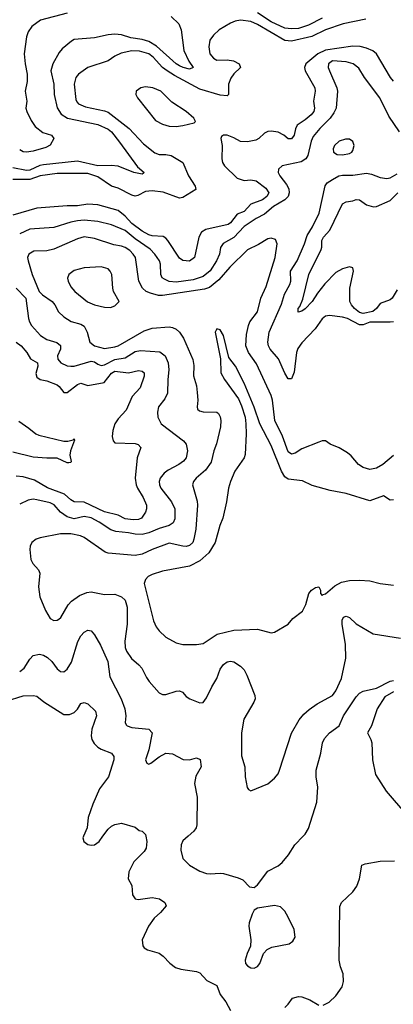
# Model space of a CAD drawing. Header units: inches. Extents: x 1603819 to 1745079, y 385938 to 533966.
# Tile 112 of 256: x 1652450 to 1654648, y 419010 to 424811. Entities that reach past the tile are written whole.
import ezdxf

# ---------------------------------------------------------------- set-up
doc = ezdxf.new("R2010")
doc.units = ezdxf.units.IN
doc.header["$MEASUREMENT"] = 0
doc.layers.add('B6451', color=7, linetype='Continuous')
doc.layers.add('B6452', color=7, linetype='Continuous')

msp = doc.modelspace()

# ---------------------------------------------------------------- linework, layer by layer
at = {"layer": 'B6451', "color": 5}
for points, elevation in [([(1652825.5, 420000), (1652821.3, 419990), (1652827.7, 419970), (1652850, 419951.7), (1652870, 419947.3), (1652890, 419950.2), (1652917.2, 419970), (1652939.2, 420000)], 520), ([(1653192.3, 420000), (1653198.9, 419970), (1653193.4, 419930), (1653182.6, 419910), (1653121.6, 419850), (1653091.5, 419790), (1653088.9, 419750), (1653108.9, 419710), (1653114.6, 419654.6), (1653130, 419630.8), (1653146.6, 419626.6), (1653230, 419638.7), (1653272.3, 419632.3), (1653304.7, 419610), (1653311, 419590), (1653279.1, 419550), (1653242, 419518), (1653207.6, 419470), (1653170.5, 419390), (1653174, 419354), (1653182.5, 419342.5), (1653202, 419330), (1653270.4, 419310.4), (1653294.2, 419294.2), (1653332.8, 419252.8), (1653367, 419227), (1653397.7, 419217.7), (1653490, 419203.1), (1653510, 419195.3), (1653550.2, 419150.2), (1653610, 419121.6), (1653630, 419068.2), (1653663.7, 419023.7), (1653690, 418973.4)], 520), ([(1653440.5, 420000), (1653410, 419972.7), (1653399.5, 419950), (1653399, 419919), (1653410.4, 419870), (1653448.4, 419830), (1653510, 419794.9), (1653550, 419781.3), (1653570, 419777.8), (1653630, 419782.8), (1653650, 419780.3), (1653736, 419756), (1653762.5, 419742.5), (1653802.8, 419702.8), (1653830, 419698.8), (1653850, 419714.8), (1653910, 419794.9), (1653970, 419825.5), (1653994.6, 419845.4), (1654032, 419890), (1654069.5, 419950), (1654118.2, 420000)], 540), ([(1654235.3, 419004.7), (1654270, 419022), (1654310, 419060.7), (1654346.9, 419113.1), (1654355.8, 419144.2), (1654353.3, 419190), (1654337.2, 419230), (1654329.8, 419270.2), (1654334.1, 419585.8), (1654343.6, 419610), (1654410, 419673), (1654433.9, 419706.1), (1654449.8, 419750), (1654462.4, 419830), (1654482.1, 419837.9), (1654570, 419853.3), (1654655.6, 419855.6)], 520), ([(1654010, 418992), (1654029.8, 419010.2), (1654054.6, 419045.4), (1654090, 419056.9), (1654110, 419054.3), (1654156.9, 419036.9), (1654210, 419005.5)], 520)]:
    msp.add_lwpolyline(points, dxfattribs=dict(at, elevation=elevation))
at = {"layer": 'B6451', "color": 5, "elevation": 540}
msp.add_lwpolyline([(1653950, 419592.3), (1653850, 419577.2), (1653830, 419564), (1653818, 419542), (1653799.3, 419490), (1653798, 419470), (1653810.6, 419390), (1653808.1, 419351.9), (1653787.7, 419310), (1653776.3, 419270), (1653779.1, 419250), (1653790, 419237.3), (1653810, 419224.4), (1653830, 419223.1), (1653850, 419233.4), (1653862.9, 419250), (1653884.5, 419310), (1653906.6, 419333.4), (1653933.1, 419346.9), (1654034.5, 419365.5), (1654057.7, 419382.3), (1654070, 419404.7), (1654064.5, 419450), (1654030, 419524), (1654010, 419559.3), (1653984.5, 419584.5)], close=True, dxfattribs=at)
at = {"layer": 'B6452', "color": 5}
for points, elevation in [([(1652730, 424848.7), (1652573, 424807), (1652521.6, 424770), (1652499.9, 424740.1), (1652490.3, 424709.7), (1652477.2, 424610), (1652482.2, 424550), (1652495, 424490), (1652493.6, 424446.4), (1652481.7, 424390), (1652492, 424330), (1652486.9, 424290), (1652491.5, 424270), (1652517.5, 424217.5), (1652540.9, 424180.9), (1652586.8, 424146.8), (1652636.4, 424130), (1652650.3, 424110), (1652628.5, 424071.5), (1652603.1, 424056.9), (1652530, 424035.5), (1652489.8, 424029.8), (1652470, 424033.1), (1652450, 424043.5)], 440), ([(1654230, 424819.9), (1654150, 424778.9), (1654090, 424759.7), (1654050, 424756), (1654010, 424761.1), (1653930, 424798.7), (1653850, 424851.7)], 460), ([(1653342.2, 424830), (1653385.5, 424785.5), (1653400.2, 424750), (1653416.1, 424630), (1653445.9, 424565.9), (1653470, 424529.3), (1653450, 424519.2), (1653411.7, 424528.3), (1653390, 424538.6), (1653370, 424550.7), (1653254.7, 424654.7), (1653210, 424682.3), (1653170, 424694.3), (1653103.4, 424703.4), (1653050, 424720.9), (1653010, 424725.4), (1652970, 424721.4), (1652890, 424702.9), (1652770, 424693.1), (1652755.1, 424685), (1652700.1, 424639.9), (1652681.7, 424618.3), (1652645.5, 424550), (1652634, 424510), (1652651.2, 424431.2), (1652653.1, 424370), (1652671.2, 424291.2), (1652694.1, 424254.1), (1652731.3, 424231.3), (1652910, 424192.9), (1652970, 424166.4), (1652989.3, 424150), (1653037.5, 424090), (1653143.2, 423943.2), (1653183, 423910), (1653176.1, 423903.9), (1653170, 423901.3), (1653120.9, 423910), (1653030, 423948.3), (1652987.5, 423952.5), (1652909.3, 423950.7), (1652790, 423976.9), (1652590, 423955.6), (1652569.1, 423950.9), (1652510, 423925.1), (1652490, 423922.5), (1652410, 423937.6)], 460), ([(1654485.6, 424814.4), (1654353.3, 424786.7), (1654250, 424751.1), (1654168.4, 424711.6), (1654050, 424684.2), (1654010, 424687.4), (1653850, 424782.7), (1653810, 424799.6), (1653750, 424807.5), (1653717.7, 424802.3), (1653690, 424789.9), (1653624.6, 424750), (1653590, 424720.4), (1653569.3, 424690), (1653562.7, 424650), (1653569.4, 424610), (1653590, 424583.8), (1653610, 424573.1), (1653670, 424574), (1653708.1, 424568.1), (1653741.1, 424550), (1653748.7, 424530), (1653710, 424491.9), (1653692.9, 424467.1), (1653678.2, 424430), (1653678.2, 424370), (1653670, 424362.5), (1653630, 424366.6), (1653510, 424400.5), (1653361.4, 424481.4), (1653317, 424510), (1653289.9, 424530), (1653235.2, 424590), (1653210, 424608.9), (1653155.5, 424624.5), (1653110, 424626.7), (1653047.3, 424612.7), (1653010, 424595.2), (1652970, 424567.9), (1652850, 424529), (1652795.8, 424490), (1652780.6, 424470), (1652770.1, 424429.9), (1652781, 424341), (1652785.9, 424325.9), (1652795.3, 424315.3), (1652837.1, 424297.1), (1652950, 424274.3), (1652970, 424266.5), (1653093.3, 424170), (1653178.4, 424078.4), (1653245.7, 424025.7), (1653270, 424016.1), (1653310, 424015.9), (1653341.3, 424010), (1653410, 423968.9), (1653442.4, 423890), (1653482.8, 423830), (1653487, 423810), (1653410, 423763.1), (1653390, 423758.5), (1653294.5, 423794.6), (1653230, 423803.4), (1653190, 423799.2), (1653145.8, 423774.2), (1653130, 423771.8), (1653110, 423776.7), (1653030, 423817.2), (1652990, 423829.4), (1652910, 423884.6), (1652850, 423904.6), (1652670, 423904.4), (1652570, 423890.6), (1652510, 423870.2), (1652410.4, 423869.6)], 480), ([(1654648.5, 424448.5), (1654632.5, 424470), (1654550, 424609.8), (1654526.7, 424626.7), (1654490, 424643.8), (1654452.3, 424652.3), (1654410, 424654.1), (1654250, 424630.9), (1654204, 424610), (1654133.5, 424550), (1654126.2, 424530), (1654129.4, 424510), (1654186.7, 424410), (1654188.8, 424390), (1654179.2, 424330), (1654184.6, 424290), (1654180.2, 424270), (1654164.5, 424250), (1654130, 424220.2), (1654082.6, 424190), (1654072.2, 424167.8), (1654065.6, 424130), (1654050, 424107.9), (1654030, 424108.9), (1654003.5, 424130), (1653970, 424147.9), (1653930, 424154), (1653910, 424152.2), (1653890, 424142.5), (1653857.1, 424110), (1653839.6, 424100.4), (1653790, 424091.9), (1653750, 424092.6), (1653710, 424115), (1653670.3, 424129.7), (1653649, 424131), (1653637.1, 424122.9), (1653633.7, 424110), (1653640.5, 424070), (1653639.2, 423990), (1653643.7, 423970), (1653654.8, 423950), (1653730, 423877.6), (1653770, 423864.2), (1653810, 423868), (1653840.9, 423860.9), (1653898.2, 423818.2), (1653915.7, 423790), (1653905, 423770), (1653879.2, 423750), (1653810, 423723.4), (1653770, 423679.9), (1653730, 423664.8), (1653690, 423614.4), (1653675.6, 423604.3), (1653546, 423574), (1653520.5, 423559.5), (1653503.3, 423530), (1653477.8, 423410), (1653450, 423388.2), (1653410, 423392), (1653390, 423405.4), (1653320.7, 423510), (1653310, 423523.9), (1653294.1, 423534.1), (1653230, 423536.4), (1653210, 423543.5), (1653170, 423564.2), (1653109.8, 423609.8), (1653070, 423653.6), (1653030, 423687.4), (1652910, 423720.3), (1652850, 423724.4), (1652790, 423713.6), (1652730, 423714.2), (1652550, 423699.9), (1652410, 423659.2)], 520), ([(1654684.1, 424150), (1654621.4, 424241.4), (1654568.7, 424350), (1654477.8, 424470), (1654444.9, 424525), (1654411.6, 424550), (1654370, 424561.7), (1654291.2, 424568.8), (1654266.2, 424550), (1654265.4, 424530), (1654272.2, 424510), (1654316.1, 424410), (1654319.4, 424390), (1654311.6, 424290), (1654298.8, 424261.2), (1654276.6, 424230), (1654216.2, 424170), (1654176.8, 424123.2), (1654164.7, 424095.3), (1654144.8, 424010), (1654133.5, 423990), (1654106.1, 423973.9), (1653994, 423950), (1653972.2, 423930), (1653970.3, 423910), (1653979.7, 423890), (1654019.5, 423839.5), (1654033.5, 423813.5), (1654036, 423790), (1654029.5, 423770), (1654010.5, 423749.5), (1653943.5, 423710), (1653890, 423664.1), (1653841.1, 423638.9), (1653770, 423592.1), (1653710, 423527.1), (1653647.8, 423492.2), (1653630.8, 423469.2), (1653625.6, 423430), (1653608.7, 423390), (1653570, 423331.9), (1653530, 423297.4), (1653470, 423279.1), (1653370, 423265.2), (1653330, 423268.3), (1653301.5, 423281.5), (1653288.9, 423290), (1653279.8, 423310), (1653279.2, 423370), (1653273.4, 423390), (1653246.1, 423430), (1653218.5, 423458.5), (1653130, 423519.7), (1653070, 423569), (1652990, 423602.8), (1652910, 423621.5), (1652830, 423629.1), (1652790, 423626.6), (1652750, 423618.7), (1652650, 423587.3), (1652510, 423576.1), (1652450, 423549.9)], 540), ([(1654648.6, 423031.4), (1654630, 423027.8), (1654510, 423029.4), (1654470, 423012.2), (1654450, 423012.1), (1654379, 423050), (1654350, 423058.9), (1654272, 423067.9), (1654250, 423064.7), (1654230, 423048.3), (1654188.6, 422990), (1654110, 422907.1), (1654086.7, 422873.3), (1654077.8, 422850), (1654064.9, 422735.1), (1654050, 422695.1), (1654030, 422695.1), (1654010, 422727.6), (1653972.1, 422812.1), (1653924.2, 422870), (1653913, 422890), (1653909.9, 422910), (1653917.5, 422970), (1653990, 423135.3), (1654007, 423193), (1654039.4, 423250), (1654045.3, 423270), (1654042.3, 423330), (1654081.8, 423390), (1654125.9, 423490), (1654140.5, 423539.5), (1654172.7, 423590), (1654212.9, 423670), (1654247.3, 423832.7), (1654259.8, 423850), (1654290, 423869.4), (1654328.3, 423890), (1654350, 423895.1), (1654410, 423894), (1654490, 423906), (1654520.2, 423900.2), (1654570, 423880.3), (1654610, 423875.8), (1654630, 423879.2), (1654670, 423902.5)], 540), ([(1654670, 423218.6), (1654640.6, 423170), (1654630, 423160.2), (1654570, 423139.5), (1654548.8, 423110), (1654528.2, 423091.8), (1654470, 423080.1), (1654450, 423085.3), (1654419.9, 423110), (1654402, 423130), (1654391.9, 423150), (1654393.2, 423230), (1654413.3, 423330), (1654409.7, 423349.7), (1654390, 423355.3), (1654350, 423342.4), (1654310, 423320.4), (1654245.7, 423254.3), (1654201.3, 423198.7), (1654170, 423149.9), (1654130, 423107), (1654110, 423093), (1654087.5, 423087.5), (1654088.9, 423110), (1654098.9, 423121.1), (1654116.3, 423163.7), (1654150.4, 423309.6), (1654223.9, 423456.1), (1654227.7, 423470), (1654226.8, 423510), (1654237.8, 423530), (1654274.7, 423570), (1654350, 423725.2), (1654370, 423737.5), (1654410, 423742.7), (1654430, 423752.3), (1654450, 423749.4), (1654490, 423720.7), (1654531.2, 423708.8), (1654550, 423711), (1654630, 423744.8), (1654673.9, 423790)], 520), ([(1654650, 422242.5), (1654586.3, 422190), (1654550, 422167.9), (1654510, 422161.3), (1654470, 422171.9), (1654443.5, 422190), (1654401.1, 422241.1), (1654379.3, 422259.3), (1654330, 422288.2), (1654277.2, 422310), (1654250, 422329.3), (1654230, 422329.4), (1654210, 422322), (1654110, 422282.5), (1654070, 422257.4), (1654050, 422251.3), (1654030, 422264.7), (1653996.2, 422356.2), (1653950.5, 422450), (1653936.9, 422570), (1653930, 422595.8), (1653842.6, 422782.6), (1653795.9, 422850), (1653781.1, 422890), (1653784.2, 422955.8), (1653795.4, 423010), (1653805, 423030), (1653849.9, 423090), (1653868.7, 423170), (1653901.1, 423238.9), (1653952.2, 423410), (1653964.5, 423490), (1653954.9, 423514.9), (1653930, 423523.5), (1653910, 423518.7), (1653854.6, 423485.4), (1653790, 423453.9), (1653686.4, 423353.6), (1653621.6, 423278.4), (1653567.7, 423232.3), (1653537.3, 423222.7), (1653290, 423185.3), (1653266.3, 423186.3), (1653218.8, 423198.8), (1653194.8, 423210), (1653171.7, 423230), (1653150.6, 423270.6), (1653131.3, 423410), (1653118.5, 423430), (1653097.4, 423450), (1653070, 423468.4), (1653050, 423475.8), (1653004.3, 423484.3), (1652890, 423522.2), (1652830, 423531.2), (1652790, 423520.5), (1652650, 423459.2), (1652610.1, 423449.9), (1652533.4, 423446.6), (1652504.6, 423430), (1652496.9, 423410), (1652499.7, 423390), (1652523.2, 423310), (1652565, 423210), (1652585.2, 423190), (1652641.2, 423150), (1652657.8, 423130), (1652678.5, 423090), (1652710, 423059.2), (1652753.2, 423033.2), (1652810, 423016.6), (1652830, 423004.7), (1652846.6, 422970), (1652862.6, 422910), (1652890, 422890.2), (1652950, 422874.3), (1653010, 422883.9), (1653030, 422890.2), (1653183.1, 422976.9), (1653230, 422993.5), (1653330, 423000.9), (1653350, 422997.4), (1653370, 422987.4), (1653390, 422968.9), (1653414.2, 422934.2), (1653468.4, 422808.4), (1653473.9, 422773.9), (1653472, 422712), (1653490, 422653.4), (1653495.1, 422615.1), (1653497.7, 422570), (1653493.6, 422530), (1653496.9, 422516.9), (1653507.3, 422507.3), (1653530, 422500.7), (1653610, 422498.4), (1653620.5, 422490), (1653630, 422471), (1653633.1, 422450), (1653631.2, 422411.2), (1653608.9, 422311.1), (1653591.4, 422270), (1653576.3, 422203.7), (1653543.2, 422156.8), (1653489.1, 422110), (1653472.9, 422090), (1653465.8, 422070), (1653493.4, 421973.4), (1653495.5, 421950), (1653486.8, 421810), (1653475.3, 421750), (1653468.1, 421730), (1653450, 421712.8), (1653430, 421707.6), (1653410, 421709.8), (1653330, 421727.2), (1653230, 421689.9), (1653170, 421661.7), (1653130, 421654), (1652970, 421667.7), (1652953, 421673), (1652830, 421760.2), (1652807.3, 421770), (1652750, 421781.7), (1652690, 421782.6), (1652570, 421758.4), (1652548, 421750), (1652521.6, 421730), (1652511.7, 421710), (1652510.2, 421690), (1652516.5, 421630), (1652527.7, 421607.7), (1652560.8, 421570), (1652569.2, 421550), (1652560.6, 421470), (1652568.3, 421410), (1652601.5, 421330), (1652630, 421282.4), (1652650, 421270.4), (1652670, 421272.2), (1652680.6, 421279.4), (1652691.5, 421288.5), (1652735.8, 421364.2), (1652754.3, 421385.7), (1652801.6, 421418.4), (1652844.3, 421435.7), (1652870, 421439.5), (1652950, 421424.1), (1653010, 421425.7), (1653050, 421411), (1653070.9, 421390), (1653082, 421350), (1653082.2, 421250), (1653068.9, 421150), (1653071.4, 421111.4), (1653078.3, 421090), (1653108, 421048), (1653150.8, 421010.8), (1653167.9, 420990), (1653195.2, 420935.2), (1653212.2, 420912.2), (1653270, 420846), (1653290, 420834.4), (1653310, 420835.3), (1653370, 420855.3), (1653390, 420857), (1653408.8, 420848.8), (1653430, 420824), (1653450.3, 420810.3), (1653510, 420786.4), (1653530, 420788.5), (1653550, 420815.5), (1653580, 420880), (1653610.7, 420930), (1653630, 420983.8), (1653650, 421011.8), (1653670, 421027.2), (1653690, 421031.5), (1653710, 421027.6), (1653750, 421001.5), (1653770, 420981.1), (1653787.2, 420950), (1653834.4, 420830), (1653835.2, 420810), (1653828, 420790), (1653769.3, 420690), (1653755.2, 420610), (1653754.4, 420474.4), (1653773.8, 420410), (1653777.4, 420350), (1653787.7, 420287.7), (1653795.3, 420275.3), (1653810, 420266.8), (1653910, 420308.4), (1653950, 420341.6), (1653970, 420368.4), (1653979.3, 420390), (1654050, 420606.8), (1654093.3, 420686.7), (1654121, 420719), (1654153.4, 420746.6), (1654199.9, 420780.1), (1654290, 420829.1), (1654310, 420857), (1654343, 420930), (1654369, 421050), (1654366.3, 421130), (1654347, 421250), (1654347.7, 421272.3), (1654356, 421290), (1654370, 421297), (1654390, 421288.5), (1654430, 421251.6), (1654530, 421192.2), (1654690, 421167.6)], 560), ([(1652429.4, 423229.4), (1652487, 423170), (1652502.4, 423050), (1652507.5, 423030), (1652519.7, 423010), (1652571.8, 422950), (1652610, 422926.8), (1652669.1, 422909.1), (1652690.7, 422890.7), (1652690.9, 422870), (1652671.8, 422830), (1652674.7, 422810), (1652692.9, 422790), (1652730, 422770.9), (1652750, 422768.7), (1652770.2, 422770.2), (1652870, 422799.6), (1652890, 422795.8), (1652910, 422780.6), (1652930, 422773.1), (1652950, 422778.1), (1653010, 422808.8), (1653070, 422818.7), (1653130, 422856.6), (1653161.6, 422861.6), (1653274.8, 422854.8), (1653305.5, 422830), (1653323.2, 422790), (1653327.5, 422747.5), (1653320.9, 422690), (1653319.2, 422610), (1653303.2, 422576.8), (1653267.6, 422530), (1653261.3, 422498.7), (1653263.6, 422470), (1653281.8, 422430), (1653414.3, 422330), (1653429.1, 422310), (1653437.8, 422270), (1653429.2, 422230), (1653413.2, 422210), (1653387.1, 422190), (1653322.9, 422157.1), (1653300, 422140), (1653276.8, 422110), (1653271.6, 422090), (1653273, 422070), (1653281.3, 422050), (1653343.2, 421970), (1653362.5, 421930), (1653363.2, 421870), (1653353.1, 421846.9), (1653329.6, 421830.4), (1653270, 421814.1), (1653210, 421788), (1653170, 421778.5), (1653130, 421778.9), (1653090, 421788.4), (1653015.3, 421795.3), (1652985.4, 421805.4), (1652918.2, 421850), (1652870, 421875.9), (1652830, 421883), (1652770, 421870.8), (1652730, 421881.3), (1652689.8, 421910), (1652652.3, 421952.3), (1652630, 421963.4), (1652550, 421982.9), (1652530, 421985.3), (1652499.1, 421980.9), (1652450, 421957.3)], 540), ([(1654650, 421983), (1654630, 421979.5), (1654590, 422005.6), (1654510, 421976), (1654370, 422019.2), (1654276.4, 422036.4), (1654170, 422066.4), (1654113.4, 422093.4), (1654030, 422103.5), (1654010, 422118.1), (1653990, 422150), (1653930, 422302.5), (1653863.6, 422430), (1653830, 422528), (1653770.5, 422670), (1653720.3, 422770), (1653680.4, 422820.4), (1653649.5, 422950), (1653630, 422982.7), (1653610, 422989), (1653600.5, 422970), (1653632, 422812), (1653634.4, 422730), (1653655.3, 422690), (1653736.4, 422576.4), (1653755.2, 422535.1), (1653775.6, 422470), (1653781.2, 422430), (1653782, 422370), (1653775.7, 422250), (1653770.9, 422230), (1653715.9, 422150), (1653689.6, 422090), (1653678, 422050), (1653667.4, 421970), (1653645.4, 421874.6), (1653627.4, 421830), (1653600.1, 421730), (1653562.4, 421670), (1653510, 421622.8), (1653450, 421591.6), (1653290, 421562.4), (1653230, 421542.4), (1653206.7, 421530), (1653190, 421513.3), (1653182.7, 421490), (1653236.5, 421270), (1653253.1, 421233.1), (1653270.2, 421210.2), (1653310, 421172), (1653370, 421138.7), (1653410.3, 421130.3), (1653490, 421128.9), (1653530, 421135.6), (1653611.8, 421190), (1653710, 421214.3), (1653850, 421220.3), (1653930, 421198), (1653950, 421202), (1654029.2, 421250), (1654056.6, 421283.4), (1654114, 421326), (1654134.1, 421365.8), (1654151.6, 421430), (1654166.6, 421450), (1654190, 421466), (1654210.7, 421470), (1654220.5, 421450), (1654220.7, 421430), (1654230, 421418.8), (1654235.3, 421424.7), (1654250, 421427.4), (1654304.4, 421475.6), (1654342.8, 421497.2), (1654390, 421507.2), (1654448.4, 421508.4), (1654510, 421505.8), (1654571.5, 421488.5), (1654650, 421480.3)], 580), ([(1652430, 422911.2), (1652459.2, 422890), (1652491.7, 422850), (1652513.1, 422813.2), (1652554.7, 422790), (1652556.6, 422770), (1652545.4, 422725.4), (1652550, 422704.9), (1652570.9, 422690.9), (1652610, 422683.1), (1652670, 422659.2), (1652682.9, 422650), (1652710, 422614), (1652730, 422613.8), (1652790, 422662.3), (1652810, 422670.1), (1652850, 422656.1), (1652946.9, 422673.1), (1652990, 422729), (1653010, 422739.3), (1653090, 422730.9), (1653150, 422743.6), (1653170, 422740.4), (1653181.9, 422730), (1653182.4, 422710), (1653158.7, 422641.3), (1653111.3, 422590), (1653076.6, 422510), (1653030, 422459.9), (1653010.6, 422430), (1652998, 422390), (1652994.8, 422354.8), (1652999.5, 422330), (1653010, 422318.7), (1653130, 422314.7), (1653147.9, 422307.9), (1653162.4, 422290), (1653142, 422230), (1653128.8, 422110), (1653135.3, 422070), (1653143.2, 422050), (1653175.7, 421995.7), (1653196, 421950), (1653196.2, 421930), (1653190.2, 421910), (1653165.9, 421874.1), (1653150, 421867.1), (1653116.7, 421863.3), (1653070, 421869.5), (1653030, 421891.5), (1652949.6, 421910.4), (1652830, 421967.7), (1652770, 421970.8), (1652750, 421981.9), (1652714.5, 422014.5), (1652613.3, 422053.3), (1652537.5, 422097.5), (1652470, 422116.9), (1652430, 422122.4)], 520), ([(1652445.4, 422445.4), (1652504.8, 422404.8), (1652545.3, 422370), (1652562.8, 422362.9), (1652710, 422327.2), (1652732.8, 422327.2), (1652764.8, 422335.3), (1652770, 422342), (1652773.2, 422333.2), (1652748.8, 422271.2), (1652745.8, 422245.8), (1652752.2, 422207.8), (1652750, 422202), (1652739.2, 422200.8), (1652730, 422200.8), (1652670, 422227.7), (1652610, 422226.8), (1652530, 422232.8), (1652410, 422262.6)], 480), ([(1652450, 420971.4), (1652476.4, 420990), (1652510, 421042.4), (1652530, 421064.9), (1652567.4, 421072.6), (1652590, 421067.1), (1652613, 421053), (1652639.1, 421030), (1652670, 420987.2), (1652690, 420971.6), (1652710, 420969.1), (1652730, 420984), (1652755, 421025), (1652792.8, 421147.2), (1652810, 421180.3), (1652830, 421203.1), (1652850, 421214), (1652870, 421210.4), (1652890, 421186), (1652925.4, 421125.4), (1652969.4, 421030), (1652980, 420940), (1653047.2, 420810), (1653069.2, 420750), (1653074.4, 420710), (1653070.3, 420670), (1653076.7, 420656.7), (1653083, 420650), (1653110, 420641), (1653210, 420631), (1653228.9, 420610), (1653210.3, 420509.7), (1653190.8, 420450), (1653198, 420430), (1653210, 420424.9), (1653222, 420430), (1653271.3, 420468.7), (1653310, 420490.4), (1653350, 420484.9), (1653412.2, 420452.2), (1653450, 420450.4), (1653490, 420462), (1653512.4, 420452.4), (1653518.4, 420410), (1653485.7, 420354.3), (1653477.8, 420310), (1653493.8, 420230), (1653492.3, 420067.7), (1653487.7, 420050), (1653474, 420030), (1653440.5, 420000)], 540), ([(1654118.2, 420000), (1654130, 420012.2), (1654150, 420044.9), (1654198.3, 420201.7), (1654204.2, 420290), (1654193.7, 420350), (1654194.7, 420390), (1654222.5, 420490), (1654231.6, 420550), (1654244, 420576), (1654272.6, 420610), (1654329.8, 420650.2), (1654355.5, 420710), (1654430, 420821.6), (1654450, 420843), (1654470, 420855.5), (1654550, 420872), (1654630, 420913.7), (1654650, 420917)], 540), ([(1654650, 420851.3), (1654598.6, 420821.4), (1654553.7, 420750), (1654519.3, 420650), (1654496.5, 420610), (1654516.2, 420570), (1654521.1, 420550), (1654525.7, 420450), (1654544, 420364), (1654606.7, 420266.7), (1654725.8, 420125.8)], 540), ([(1652370, 420795.3), (1652470, 420827.5), (1652530.1, 420830.1), (1652550, 420825.8), (1652591.7, 420791.7), (1652710, 420716.5), (1652742.8, 420717.2), (1652770, 420728.5), (1652790, 420748.4), (1652810, 420782.4), (1652830, 420788.7), (1652850, 420781.1), (1652897, 420737), (1652901.8, 420710), (1652875, 420630), (1652871.4, 420591.4), (1652874.6, 420570), (1652887.3, 420547.3), (1652910, 420525.6), (1652930, 420512.7), (1652990.3, 420490), (1653004.2, 420470), (1653003.5, 420450), (1652972.2, 420350), (1652920.1, 420279.9), (1652879.7, 420190), (1652852.9, 420110), (1652846.3, 420050), (1652825.5, 420000)], 520), ([(1652939.2, 420000), (1652970, 420042), (1652990, 420060.3), (1653010, 420070.3), (1653050, 420077), (1653130, 420053), (1653153.7, 420033.7), (1653170, 420030.6), (1653190, 420010.4), (1653192.3, 420000)], 520)]:
    msp.add_lwpolyline(points, dxfattribs=dict(at, elevation=elevation))
for points, elevation in [([(1653190, 424414.5), (1653163.1, 424410), (1653134.9, 424390), (1653132.4, 424370), (1653143.2, 424350), (1653250, 424217.2), (1653290, 424196.1), (1653330, 424183.8), (1653370, 424181.7), (1653410, 424186.6), (1653477.1, 424202.9), (1653484.2, 424210), (1653474.8, 424230), (1653429.8, 424270), (1653345, 424325), (1653279.9, 424390), (1653234, 424410)], 520), ([(1654390, 424107.3), (1654367.3, 424107.3), (1654330, 424095.4), (1654302.3, 424070), (1654293.7, 424050), (1654297.1, 424030), (1654317.2, 424017.2), (1654350, 424015.3), (1654390, 424022.8), (1654403.6, 424030), (1654410, 424039.1), (1654416.9, 424070), (1654410, 424092.7)], 560), ([(1652930, 423355.2), (1652830, 423348.4), (1652770, 423332.7), (1652738.9, 423310), (1652731.6, 423288.4), (1652734.4, 423270), (1652750, 423236.5), (1652773.6, 423210), (1652848.8, 423148.8), (1652890, 423131.4), (1652950, 423116.3), (1652984.1, 423115.9), (1653010, 423124.4), (1653034.5, 423150), (1653002.9, 423210), (1652997.4, 423230), (1652992.4, 423310), (1652982.8, 423330), (1652970, 423342.8)], 580)]:
    msp.add_lwpolyline(points, close=True, dxfattribs=dict(at, elevation=elevation))

doc.saveas('drawing.dxf')
